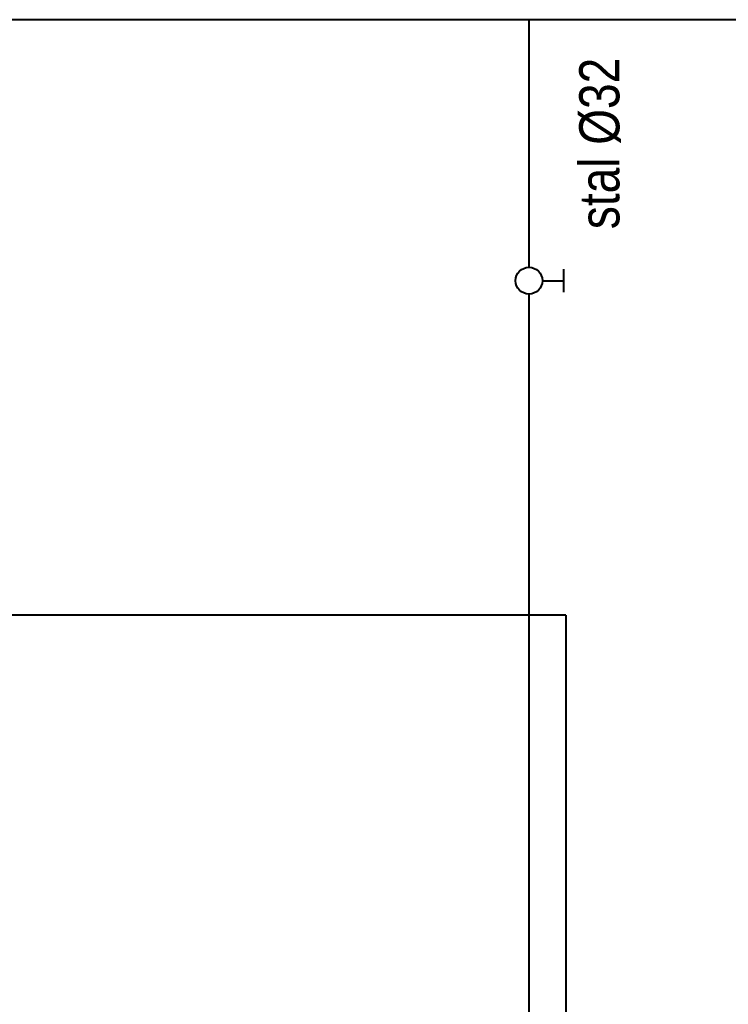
# Model space of a CAD drawing. Header units: centimetres. Extents: x 1912 to 37354, y 4932 to 6633.
# Tile 18 of 236: x 7315 to 7527, y 5961 to 6255. Entities that reach past the tile are written whole.
import ezdxf
from ezdxf.lldxf.tags import DXFTag

# ---------------------------------------------------------------- set-up
doc = ezdxf.new("R2010")
doc.units = ezdxf.units.CM
for name, color, linetype, lineweight in [('IS_Gaz', 40, 'Continuous', 40), ('IS_gaz 2', 44, 'Continuous', 35), ('IS_Opis', 250, 'Continuous', 9), ('IS_Zimna_woda', 5, 'SOLID', 40)]:
    doc.layers.add(name, color=color, linetype=linetype, lineweight=lineweight)
doc.styles.add('styl1', font='ARIALN.TTF')
tags = doc.linetypes.add('DASH', pattern=[15, 10, -5]).pattern_tags.tags
tags[6:7] = [DXFTag(74, 4), DXFTag(75, 0), DXFTag(340, '0'), DXFTag(46, 0.0), DXFTag(50, 0.0), DXFTag(44, 0.0), DXFTag(45, 0.0)]
tags[4:5] = [DXFTag(74, 4), DXFTag(75, 0), DXFTag(340, '0'), DXFTag(46, 0.0), DXFTag(50, 0.0), DXFTag(44, 0.0), DXFTag(45, 0.0)]
tags = doc.linetypes.add('SOLID', pattern=[10, 10, 0]).pattern_tags.tags
tags[6:7] = [DXFTag(74, 4), DXFTag(75, 0), DXFTag(340, '0'), DXFTag(46, 0.0), DXFTag(50, 0.0), DXFTag(44, 0.0), DXFTag(45, 0.0)]
tags[4:5] = [DXFTag(74, 4), DXFTag(75, 0), DXFTag(340, '0'), DXFTag(46, 0.0), DXFTag(50, 0.0), DXFTag(44, 0.0), DXFTag(45, 0.0)]

# ---------------------------------------------------------------- blocks, each defined once
blk = doc.blocks.new('Zaworek')
at = {"layer": 'IS_Zimna_woda', "color": 18, "true_color": 0x000000}
for p, q in [((5.15, 1.72), (5.15, -1.72)), ((2, 0), (5.15, 0))]:
    blk.add_line(p, q, dxfattribs=at)
blk.add_circle((0, 0), 2, dxfattribs=at)

msp = doc.modelspace()

# ---------------------------------------------------------------- linework, layer by layer
at = {"layer": 'IS_Gaz', "color": 18, "linetype": 'DASH', "true_color": 0x000000}
for p, q in [((7994, 6255.34), (6776.47, 6255.34)), ((7467.44, 6255.34), (7467.44, 6181.34)), ((7467.44, 6173.34), (7467.44, 5748.34)), ((7478.44, 6077.34), (7266.64, 6077.34)), ((7478.44, 6077.34), (7478.44, 5735.34))]:
    msp.add_line(p, q, dxfattribs=at)

# ---------------------------------------------------------------- block references
at = {"layer": 'IS_gaz 2', "color": 18, "true_color": 0x000000, "xscale": 1.999999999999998, "yscale": 1.999999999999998, "zscale": 1.999999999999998}
msp.add_blockref('Zaworek', (7467.44, 6177.34), dxfattribs=at)

# ---------------------------------------------------------------- texts
at = {"layer": 'IS_Opis', "insert": (7494.91, 6218.34), "char_height": 12, "width": 131.3292, "attachment_point": 8, "rotation": 90, "line_spacing_factor": 0.938532, "style": 'styl1'}
msp.add_mtext('stal %%C32', dxfattribs=at)

doc.saveas('drawing.dxf')
